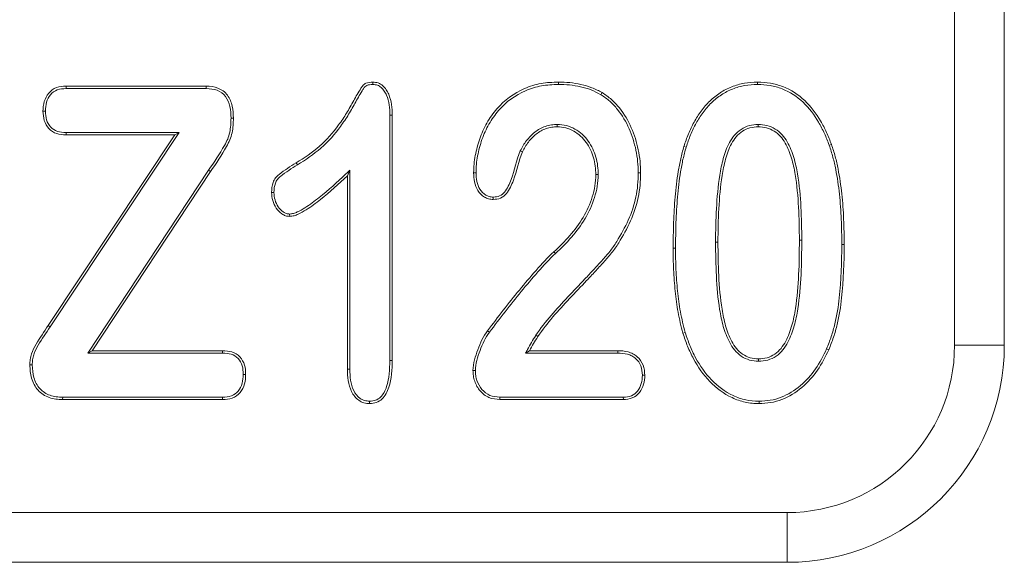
# Model space of a CAD drawing. Header units: millimetres. Extents: x 15 to 684, y 15 to 525.
# Tile 34 of 42: x 339 to 348, y 266 to 271. Entities that reach past the tile are written whole.
import ezdxf

# ---------------------------------------------------------------- set-up
doc = ezdxf.new("R2010")
doc.units = ezdxf.units.MM
doc.header["$LTSCALE"] = 2.5
doc.layers.add('Visible (ANSI)', color=7, linetype='Continuous', lineweight=9)
doc.layers.add('Visible Narrow (ANSI)', color=7, linetype='Continuous', lineweight=9)

msp = doc.modelspace()

# ---------------------------------------------------------------- linework, layer by layer
at = {"layer": 'Visible (ANSI)'}
for p, q in [((347.8793, 268.0467), (347.8793, 274.0467)), ((339.2371, 270.4342), (340.5279, 270.4342)), ((339.2376, 270.4123), (339.2371, 270.4342)), ((340.5275, 270.4123), (340.5279, 270.4342)), ((342.0638, 270.4498), (342.0643, 270.4717)), ((343.7717, 270.4498), (343.7717, 270.4717)), ((345.6062, 270.4498), (345.6063, 270.4717)), ((339.2376, 270.4123), (340.5275, 270.4123)), ((344.1642, 270.3556), (344.1754, 270.3744)), ((339.0469, 270.2039), (339.025, 270.2039)), ((342.2199, 270.1674), (342.2418, 270.1676)), ((342.2199, 270.1674), (342.2199, 267.9067)), ((342.2418, 270.1676), (342.2418, 267.9064)), ((340.7568, 270.1404), (340.7787, 270.1406)), ((343.7623, 270.0811), (343.7623, 270.0592)), ((345.6128, 270.0811), (345.6127, 270.0592)), ((339.0731, 268.2287), (340.2385, 269.9842)), ((339.0912, 268.2165), (340.2793, 270.0061)), ((339.2375, 270.0061), (339.2371, 269.9842)), ((340.2385, 269.9842), (339.2371, 269.9842)), ((340.2793, 270.0061), (339.2375, 270.0061)), ((340.2793, 270.0061), (340.2385, 269.9842)), ((346.2665, 269.8895), (346.2871, 269.8969)), ((343.4214, 269.8395), (343.4412, 269.8301)), ((344.9492, 269.8729), (344.9283, 269.8793)), ((340.5502, 269.6588), (339.4379, 267.9748)), ((340.5684, 269.6467), (339.4785, 267.9967)), ((341.8512, 269.6595), (341.8293, 269.6092)), ((341.8512, 267.827), (341.8512, 269.6595)), ((343.0137, 269.6367), (342.9918, 269.6367)), ((344.1387, 269.6191), (344.1168, 269.6191)), ((344.5074, 269.6356), (344.5293, 269.6355)), ((341.8293, 267.8268), (341.8293, 269.6092)), ((341.1528, 269.4545), (341.1309, 269.4545)), ((343.1723, 269.412), (343.1723, 269.39)), ((341.2969, 269.2561), (341.2973, 269.2342)), ((343.1372, 268.1671), (343.1195, 268.1801)), ((344.9405, 268.1641), (344.9195, 268.1578)), ((339.4379, 267.9748), (339.4785, 267.9967)), ((339.4785, 267.9967), (340.6797, 267.9967)), ((340.6793, 267.9748), (340.6797, 267.9967)), ((343.4705, 267.9748), (343.5068, 267.9967)), ((343.5068, 267.9967), (344.319, 267.9967)), ((344.3187, 267.9748), (344.319, 267.9967)), ((346.2425, 268.0143), (346.2625, 268.0055)), ((339.4379, 267.9748), (340.6793, 267.9748)), ((342.2199, 267.9067), (342.2418, 267.9064)), ((343.4705, 267.9748), (344.3187, 267.9748)), ((345.6158, 267.8998), (345.6162, 267.9217)), ((338.9262, 267.8661), (338.9043, 267.866)), ((341.8512, 267.827), (341.8293, 267.8268)), ((343.0073, 267.8148), (342.9854, 267.815)), ((340.8699, 267.7787), (340.8918, 267.7787)), ((344.5461, 267.7698), (344.568, 267.7699)), ((339.2064, 267.5686), (339.2061, 267.5467)), ((340.6797, 267.5467), (339.2061, 267.5467)), ((340.6792, 267.5686), (339.2064, 267.5686)), ((340.6792, 267.5686), (340.6797, 267.5467)), ((342.0338, 267.5311), (342.0338, 267.5092)), ((343.2338, 267.5686), (343.2332, 267.5467)), ((344.3705, 267.5467), (343.2332, 267.5467)), ((344.3701, 267.5686), (343.2338, 267.5686)), ((344.3701, 267.5686), (344.3705, 267.5467)), ((345.6202, 267.5311), (345.6203, 267.5092)), ((321.8793, 266.0467), (345.8793, 266.0467))]:
    msp.add_line(p, q, dxfattribs=at)
msp.add_arc((345.8793, 268.0467), 2, 270, 0, dxfattribs=at)
for points, knots in [([(339.025, 270.2039), (339.0262, 270.2335), (339.0285, 270.2632), (339.0452, 270.3201), (339.0587, 270.3471), (339.097, 270.3924), (339.1219, 270.4102), (339.1776, 270.4305), (339.2077, 270.4328), (339.2371, 270.4342)], [0, 0, 0, 0, 0.0000881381, 0.0000881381, 0.0001762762, 0.0001762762, 0.0002644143, 0.0002644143, 0.0003525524, 0.0003525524, 0.0003525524, 0.0003525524]), ([(340.5279, 270.4342), (340.5646, 270.4326), (340.602, 270.4295), (340.671, 270.4033), (340.7018, 270.3806), (340.746, 270.3215), (340.7595, 270.2863), (340.7758, 270.2144), (340.7775, 270.1774), (340.7787, 270.1406)], [0, 0, 0, 0, 0.0001101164, 0.0001101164, 0.0002202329, 0.0002202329, 0.0003303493, 0.0003303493, 0.0004404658, 0.0004404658, 0.0004404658, 0.0004404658]), ([(341.3565, 269.727), (341.4309, 269.7738), (341.5048, 269.8225), (341.6373, 269.9388), (341.696, 270.0051), (341.7736, 270.1121), (341.7986, 270.1484), (341.8443, 270.2237), (341.8655, 270.2624), (341.8976, 270.3201), (341.9083, 270.3393), (341.9306, 270.3773), (341.9423, 270.3959), (341.9593, 270.4243), (341.9651, 270.4337), (341.9801, 270.45), (341.9892, 270.4565), (342.0197, 270.4696), (342.0425, 270.4708), (342.0643, 270.4717)], [0, 0, 0, 0, 0.0002597, 0.0002597, 0.0005194, 0.0005194, 0.00064925, 0.00064925, 0.0007791, 0.0007791, 0.000844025, 0.000844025, 0.00090895, 0.00090895, 0.000941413, 0.000941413, 0.000973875, 0.000973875, 0.0010388, 0.0010388, 0.0010388, 0.0010388]), ([(341.3681, 269.7084), (341.3681, 269.7084), (341.3681, 269.7084), (341.3681, 269.7084), (341.4426, 269.7553), (341.518, 269.805), (341.653, 269.9235), (341.7131, 269.9914), (341.7916, 270.0997), (341.817, 270.1365), (341.8634, 270.213), (341.8846, 270.2518), (341.9167, 270.3094), (341.9274, 270.3285), (341.9493, 270.366), (341.9613, 270.385), (341.978, 270.4129), (341.9831, 270.4209), (341.9944, 270.4333), (342.0003, 270.4374), (342.0233, 270.4474), (342.0425, 270.4489), (342.0638, 270.4498)], [0, 0, 0, 0, 0.000000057, 0.000000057, 0.000000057, 0.000257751, 0.000257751, 0.000515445, 0.000515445, 0.000644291, 0.000644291, 0.000773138, 0.000773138, 0.000837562, 0.000837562, 0.000901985, 0.000901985, 0.000934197, 0.000934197, 0.000966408, 0.000966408, 0.001029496, 0.001029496, 0.001029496, 0.001029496]), ([(342.0638, 270.4498), (342.0797, 270.4484), (342.0929, 270.447), (342.1179, 270.4385), (342.1291, 270.4317), (342.1499, 270.413), (342.1598, 270.4014), (342.1764, 270.3773), (342.1833, 270.3643), (342.2009, 270.3225), (342.2088, 270.2922), (342.2184, 270.2309), (342.2193, 270.2), (342.2199, 270.1674)], [0, 0, 0, 0, 0.0000433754, 0.0000433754, 0.0000879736, 0.0000879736, 0.0001325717, 0.0001325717, 0.0001771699, 0.0001771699, 0.0002663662, 0.0002663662, 0.0003553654, 0.0003553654, 0.0003553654, 0.0003553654]), ([(342.0643, 270.4717), (342.0805, 270.4703), (342.0968, 270.4688), (342.1278, 270.4582), (342.142, 270.4495), (342.1662, 270.4277), (342.1769, 270.4152), (342.1954, 270.3884), (342.2029, 270.3739), (342.222, 270.3288), (342.2302, 270.2971), (342.2402, 270.2327), (342.2412, 270.2001), (342.2418, 270.1676)], [0, 0, 0, 0, 0.0000485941, 0.0000485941, 0.0000971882, 0.0000971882, 0.0001457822, 0.0001457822, 0.0001943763, 0.0001943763, 0.0002915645, 0.0002915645, 0.0003887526, 0.0003887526, 0.0003887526, 0.0003887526]), ([(342.9918, 269.6367), (342.9924, 269.6633), (342.993, 269.6899), (342.9981, 269.7428), (343.0023, 269.7691), (343.0166, 269.8476), (343.0304, 269.8991), (343.0653, 269.9996), (343.0871, 270.0483), (343.1401, 270.1406), (343.1702, 270.1847), (343.2748, 270.3053), (343.3629, 270.3695), (343.5093, 270.4332), (343.5606, 270.4487), (343.6652, 270.4679), (343.7186, 270.4703), (343.7717, 270.4717)], [0, 0, 0, 0, 0.00007953, 0.00007953, 0.000159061, 0.000159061, 0.000318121, 0.000318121, 0.000477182, 0.000477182, 0.000636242, 0.000636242, 0.000954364, 0.000954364, 0.001113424, 0.001113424, 0.001272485, 0.001272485, 0.001272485, 0.001272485]), ([(343.0137, 269.6367), (343.0143, 269.6633), (343.0149, 269.6889), (343.0198, 269.7398), (343.0239, 269.7657), (343.0379, 269.8428), (343.0514, 269.893), (343.0856, 269.9914), (343.1068, 270.0386), (343.1584, 270.1286), (343.1879, 270.1716), (343.2892, 270.2885), (343.3748, 270.3508), (343.5165, 270.4124), (343.5661, 270.4274), (343.6674, 270.4461), (343.7186, 270.4484), (343.7717, 270.4498)], [0, 0, 0, 0, 0.000076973, 0.000076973, 0.000154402, 0.000154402, 0.00030926, 0.00030926, 0.000464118, 0.000464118, 0.000618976, 0.000618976, 0.000928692, 0.000928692, 0.00108355, 0.00108355, 0.001237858, 0.001237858, 0.001237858, 0.001237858]), ([(343.7717, 270.4717), (343.8067, 270.4708), (343.8418, 270.4699), (343.9114, 270.4636), (343.9461, 270.4579), (344.0145, 270.4425), (344.0484, 270.4329), (344.1134, 270.4073), (344.1444, 270.3909), (344.1754, 270.3744)], [0, 0, 0, 0, 0.0001050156, 0.0001050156, 0.0002100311, 0.0002100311, 0.0003150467, 0.0003150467, 0.0004200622, 0.0004200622, 0.0004200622, 0.0004200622]), ([(343.7717, 270.4498), (343.8065, 270.4489), (343.8409, 270.448), (343.9085, 270.4419), (343.9421, 270.4364), (344.0088, 270.4214), (344.0417, 270.4121), (344.1037, 270.3876), (344.1335, 270.3719), (344.1642, 270.3556)], [0, 0, 0, 0, 0.0001019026, 0.0001019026, 0.0002043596, 0.0002043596, 0.0003068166, 0.0003068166, 0.0004082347, 0.0004082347, 0.0004082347, 0.0004082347]), ([(344.9283, 269.8793), (344.941, 269.9177), (344.954, 269.9561), (344.9849, 270.0309), (345.0024, 270.0674), (345.0412, 270.1384), (345.0632, 270.1725), (345.1115, 270.2374), (345.1377, 270.2685), (345.1961, 270.3245), (345.2275, 270.3503), (345.2953, 270.3945), (345.3312, 270.4136), (345.4066, 270.4429), (345.4456, 270.4545), (345.5253, 270.4685), (345.5658, 270.4708), (345.6063, 270.4717)], [0, 0, 0, 0, 0.0001199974, 0.0001199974, 0.0002399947, 0.0002399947, 0.0003599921, 0.0003599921, 0.0004799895, 0.0004799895, 0.0005999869, 0.0005999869, 0.0007199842, 0.0007199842, 0.0008399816, 0.0008399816, 0.000959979, 0.000959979, 0.000959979, 0.000959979]), ([(344.9492, 269.8729), (344.9619, 269.9112), (344.9745, 269.9486), (345.0048, 270.0217), (345.0221, 270.0577), (345.0599, 270.1272), (345.0813, 270.1602), (345.1285, 270.2236), (345.1538, 270.2536), (345.2102, 270.3077), (345.2406, 270.3327), (345.3061, 270.3754), (345.3402, 270.3937), (345.4134, 270.4221), (345.4506, 270.4332), (345.5277, 270.4467), (345.566, 270.4489), (345.6062, 270.4498)], [0, 0, 0, 0, 0.0001162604, 0.0001162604, 0.0002329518, 0.0002329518, 0.0003496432, 0.0003496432, 0.0004663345, 0.0004663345, 0.0005830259, 0.0005830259, 0.0006997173, 0.0006997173, 0.0008164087, 0.0008164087, 0.0009325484, 0.0009325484, 0.0009325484, 0.0009325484]), ([(345.6062, 270.4498), (345.6459, 270.4486), (345.684, 270.4469), (345.7594, 270.4339), (345.7963, 270.423), (345.9043, 270.3813), (345.9695, 270.3388), (346.0817, 270.2329), (346.1285, 270.1699), (346.1877, 270.0688), (346.206, 270.0339), (346.2386, 269.9631), (346.2525, 269.9268), (346.2665, 269.8895)], [0, 0, 0, 0, 0.0001147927, 0.0001147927, 0.0002301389, 0.0002301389, 0.0004608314, 0.0004608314, 0.0006915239, 0.0006915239, 0.0008068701, 0.0008068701, 0.0009218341, 0.0009218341, 0.0009218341, 0.0009218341]), ([(345.6063, 270.4717), (345.6461, 270.4705), (345.686, 270.4687), (345.7646, 270.4552), (345.803, 270.4439), (345.9146, 270.4007), (345.9827, 270.3565), (346.0986, 270.247), (346.1465, 270.1823), (346.2069, 270.0791), (346.2255, 270.0438), (346.2589, 269.9714), (346.2731, 269.9342), (346.2871, 269.8969)], [0, 0, 0, 0, 0.0001184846, 0.0001184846, 0.0002369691, 0.0002369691, 0.0004739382, 0.0004739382, 0.0007109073, 0.0007109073, 0.0008293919, 0.0008293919, 0.0009478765, 0.0009478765, 0.0009478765, 0.0009478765]), ([(339.0469, 270.2039), (339.0481, 270.2333), (339.0502, 270.2596), (339.0655, 270.3117), (339.0774, 270.3353), (339.1117, 270.3759), (339.1326, 270.3908), (339.1817, 270.4087), (339.2082, 270.4109), (339.2376, 270.4123)], [0, 0, 0, 0, 0.0000791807, 0.0000791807, 0.0001591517, 0.0001591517, 0.0002391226, 0.0002391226, 0.0003186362, 0.0003186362, 0.0003186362, 0.0003186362]), ([(340.5275, 270.4123), (340.5641, 270.4107), (340.5976, 270.4078), (340.6599, 270.3841), (340.6866, 270.3644), (340.7262, 270.3115), (340.7386, 270.2793), (340.7539, 270.2118), (340.7557, 270.1772), (340.7568, 270.1404)], [0, 0, 0, 0, 0.0001014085, 0.0001014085, 0.000203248, 0.000203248, 0.0003050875, 0.0003050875, 0.0004064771, 0.0004064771, 0.0004064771, 0.0004064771]), ([(344.1642, 270.3556), (344.1936, 270.3361), (344.2214, 270.317), (344.2722, 270.2721), (344.2953, 270.2463), (344.3608, 270.1656), (344.396, 270.1057), (344.4517, 269.9784), (344.4725, 269.9115), (344.4936, 269.8091), (344.4989, 269.7746), (344.5056, 269.7056), (344.5066, 269.6711), (344.5074, 269.6356)], [0, 0, 0, 0, 0.0001025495, 0.0001025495, 0.0002061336, 0.0002061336, 0.0004133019, 0.0004133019, 0.0006204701, 0.0006204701, 0.0007240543, 0.0007240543, 0.0008271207, 0.0008271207, 0.0008271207, 0.0008271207]), ([(344.1754, 270.3744), (344.205, 270.3548), (344.2345, 270.3346), (344.2878, 270.2874), (344.3117, 270.2608), (344.379, 270.1779), (344.4154, 270.116), (344.4724, 269.9856), (344.4937, 269.9173), (344.5152, 269.8128), (344.5206, 269.7775), (344.5275, 269.7067), (344.5285, 269.6711), (344.5293, 269.6355)], [0, 0, 0, 0, 0.0001061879, 0.0001061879, 0.0002123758, 0.0002123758, 0.0004247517, 0.0004247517, 0.0006371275, 0.0006371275, 0.0007433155, 0.0007433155, 0.0008495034, 0.0008495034, 0.0008495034, 0.0008495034]), ([(339.2371, 269.9842), (339.2082, 269.985), (339.1791, 269.9873), (339.1243, 270.0063), (339.099, 270.0219), (339.0599, 270.0647), (339.0461, 270.0908), (339.0286, 270.146), (339.0262, 270.1751), (339.025, 270.2039)], [0, 0, 0, 0, 0.0000860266, 0.0000860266, 0.0001720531, 0.0001720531, 0.0002580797, 0.0002580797, 0.0003441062, 0.0003441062, 0.0003441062, 0.0003441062]), ([(339.2375, 270.0061), (339.2084, 270.0069), (339.1834, 270.0089), (339.1343, 270.026), (339.1128, 270.0392), (339.0785, 270.0768), (339.0661, 270.0998), (339.0503, 270.1499), (339.0481, 270.1753), (339.0469, 270.2039)], [0, 0, 0, 0, 0.0000769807, 0.0000769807, 0.0001542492, 0.0001542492, 0.0002315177, 0.0002315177, 0.0003080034, 0.0003080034, 0.0003080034, 0.0003080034]), ([(340.7568, 270.1404), (340.7566, 270.1177), (340.7562, 270.0956), (340.7525, 270.0523), (340.7492, 270.0303), (340.7403, 269.9873), (340.7345, 269.967), (340.7181, 269.9274), (340.7077, 269.9083), (340.6514, 269.8107), (340.6011, 269.7343), (340.5502, 269.6589), (340.5502, 269.6589), (340.5502, 269.6589), (340.5502, 269.6588)], [0, 0, 0, 0, 0.0000662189, 0.0000662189, 0.0001329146, 0.0001329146, 0.0001996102, 0.0001996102, 0.0002663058, 0.0002663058, 0.0005330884, 0.0005330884, 0.0005330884, 0.0005331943, 0.0005331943, 0.0005331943, 0.0005331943]), ([(340.7787, 270.1406), (340.7784, 270.1178), (340.7781, 270.0949), (340.7743, 270.0494), (340.7708, 270.0268), (340.7615, 269.982), (340.7553, 269.96), (340.7378, 269.9177), (340.7268, 269.8976), (340.6698, 269.7987), (340.6195, 269.7224), (340.5684, 269.6467)], [0, 0, 0, 0, 0.0000682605, 0.0000682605, 0.0001365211, 0.0001365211, 0.0002047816, 0.0002047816, 0.0002730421, 0.0002730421, 0.0005460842, 0.0005460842, 0.0005460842, 0.0005460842]), ([(343.7623, 270.0811), (343.762, 270.0811), (343.7618, 270.081), (343.7615, 270.081), (343.7441, 270.0804), (343.7259, 270.0797), (343.6887, 270.0744), (343.6703, 270.0699), (343.6171, 270.0516), (343.5843, 270.0332), (343.526, 269.9875), (343.5008, 269.9609), (343.4564, 269.9032), (343.4382, 269.8709), (343.4219, 269.8404), (343.4218, 269.8401), (343.4216, 269.8398), (343.4214, 269.8395)], [0, 0, 0, 0, 0.0000009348, 0.0000009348, 0.0000009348, 0.0000553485, 0.0000553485, 0.0001097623, 0.0001097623, 0.0002185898, 0.0002185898, 0.0003274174, 0.0003274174, 0.0004362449, 0.0004362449, 0.0004362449, 0.0004373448, 0.0004373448, 0.0004373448, 0.0004373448]), ([(344.1387, 269.6191), (344.1387, 269.6193), (344.1387, 269.6195), (344.1387, 269.6197), (344.138, 269.6458), (344.1372, 269.6731), (344.1305, 269.7274), (344.125, 269.7544), (344.1022, 269.8332), (344.0792, 269.8839), (344.0146, 269.9736), (343.9728, 270.0118), (343.8993, 270.0532), (343.8729, 270.0634), (343.8185, 270.0776), (343.7892, 270.0799), (343.7632, 270.081), (343.7629, 270.081), (343.7626, 270.0811), (343.7623, 270.0811)], [0, 0, 0, 0, 0.0000006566, 0.0000006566, 0.0000006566, 0.0000824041, 0.0000824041, 0.0001641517, 0.0001641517, 0.0003276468, 0.0003276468, 0.0004911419, 0.0004911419, 0.0005728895, 0.0005728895, 0.0006546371, 0.0006546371, 0.0006546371, 0.0006555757, 0.0006555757, 0.0006555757, 0.0006555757]), ([(345.6128, 270.0811), (345.6124, 270.0811), (345.6121, 270.081), (345.6117, 270.081), (345.5865, 270.0799), (345.5577, 270.0779), (345.5041, 270.0628), (345.4782, 270.0518), (345.4078, 270.0052), (345.3733, 269.961), (345.3217, 269.867), (345.3046, 269.8166), (345.2769, 269.7158), (345.2671, 269.6648), (345.2421, 269.5117), (345.2337, 269.4088), (345.2222, 269.2035), (345.2203, 269.1006), (345.2199, 268.9981), (345.2199, 268.9981), (345.2199, 268.998), (345.2199, 268.998)], [0, 0, 0, 0, 0.000001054, 0.000001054, 0.000001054, 0.000079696, 0.000079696, 0.000158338, 0.000158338, 0.000315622, 0.000315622, 0.000472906, 0.000472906, 0.00063019, 0.00063019, 0.000944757, 0.000944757, 0.001259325, 0.001259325, 0.001259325, 0.00125945, 0.00125945, 0.00125945, 0.00125945]), ([(346.0137, 269.0139), (346.0137, 269.014), (346.0137, 269.014), (346.0137, 269.014), (346.0128, 269.1155), (346.0117, 269.2176), (346.0004, 269.4215), (345.9918, 269.5234), (345.966, 269.6755), (345.9553, 269.726), (345.9256, 269.8258), (345.9065, 269.8749), (345.8532, 269.967), (345.8168, 270.0105), (345.7463, 270.0538), (345.7206, 270.065), (345.6665, 270.0785), (345.639, 270.0798), (345.6138, 270.081), (345.6134, 270.081), (345.6131, 270.0811), (345.6128, 270.0811)], [0, 0, 0, 0, 0.000000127, 0.000000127, 0.000000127, 0.000312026, 0.000312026, 0.000623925, 0.000623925, 0.000779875, 0.000779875, 0.000935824, 0.000935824, 0.001091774, 0.001091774, 0.001169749, 0.001169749, 0.001247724, 0.001247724, 0.001247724, 0.001248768, 0.001248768, 0.001248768, 0.001248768]), ([(343.7623, 270.0592), (343.7449, 270.0585), (343.7275, 270.0578), (343.6931, 270.0529), (343.6761, 270.0488), (343.6268, 270.0318), (343.596, 270.0146), (343.5413, 269.9717), (343.5171, 269.9463), (343.4747, 269.8911), (343.4576, 269.8607), (343.4412, 269.8301)], [0, 0, 0, 0, 0.0000517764, 0.0000517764, 0.0001035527, 0.0001035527, 0.0002071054, 0.0002071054, 0.0003106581, 0.0003106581, 0.0004142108, 0.0004142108, 0.0004142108, 0.0004142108]), ([(344.1168, 269.6191), (344.1161, 269.6453), (344.1153, 269.6716), (344.109, 269.7236), (344.1037, 269.7494), (344.0818, 269.8249), (344.0598, 269.8734), (343.9985, 269.9585), (343.9587, 269.9946), (343.8902, 270.0332), (343.8656, 270.0427), (343.8148, 270.056), (343.7885, 270.0581), (343.7623, 270.0592)], [0, 0, 0, 0, 0.0000777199, 0.0000777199, 0.0001554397, 0.0001554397, 0.0003108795, 0.0003108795, 0.0004663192, 0.0004663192, 0.000544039, 0.000544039, 0.0006217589, 0.0006217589, 0.0006217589, 0.0006217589]), ([(345.6127, 270.0592), (345.5871, 270.0581), (345.5615, 270.0562), (345.5121, 270.0424), (345.4882, 270.0322), (345.4242, 269.9898), (345.3914, 269.9483), (345.342, 269.8586), (345.3254, 269.8098), (345.2982, 269.7111), (345.2886, 269.6607), (345.2638, 269.5092), (345.2555, 269.4071), (345.2441, 269.2027), (345.2422, 269.1004), (345.2418, 268.998)], [0, 0, 0, 0, 0.000076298, 0.000076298, 0.000152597, 0.000152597, 0.000305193, 0.000305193, 0.00045779, 0.00045779, 0.000610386, 0.000610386, 0.000915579, 0.000915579, 0.001220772, 0.001220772, 0.001220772, 0.001220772]), ([(345.9918, 269.0139), (345.991, 269.1154), (345.9898, 269.2169), (345.9786, 269.4197), (345.97, 269.5211), (345.9445, 269.6712), (345.9339, 269.721), (345.905, 269.8183), (345.8864, 269.866), (345.8355, 269.954), (345.8017, 269.994), (345.7367, 270.0341), (345.7129, 270.0444), (345.6637, 270.0566), (345.6382, 270.0579), (345.6127, 270.0592)], [0, 0, 0, 0, 0.000303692, 0.000303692, 0.000607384, 0.000607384, 0.00075923, 0.00075923, 0.000911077, 0.000911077, 0.001062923, 0.001062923, 0.001138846, 0.001138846, 0.001214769, 0.001214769, 0.001214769, 0.001214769]), ([(346.2665, 269.8895), (346.2789, 269.8527), (346.2909, 269.8166), (346.3108, 269.7428), (346.3192, 269.7053), (346.3415, 269.5919), (346.3524, 269.5154), (346.3688, 269.3616), (346.3744, 269.2844), (346.3811, 269.1298), (346.3819, 269.0524), (346.3824, 268.9746)], [0, 0, 0, 0, 0.0001152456, 0.0001152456, 0.0002308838, 0.0002308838, 0.0004621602, 0.0004621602, 0.0006934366, 0.0006934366, 0.0009245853, 0.0009245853, 0.0009245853, 0.0009245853]), ([(346.2871, 269.8969), (346.2995, 269.86), (346.3118, 269.823), (346.3321, 269.7479), (346.3406, 269.7099), (346.3631, 269.5953), (346.3741, 269.5182), (346.3906, 269.3634), (346.3963, 269.2858), (346.403, 269.1303), (346.4038, 269.0524), (346.4043, 268.9746)], [0, 0, 0, 0, 0.00011651, 0.00011651, 0.00023302, 0.00023302, 0.0004660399, 0.0004660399, 0.0006990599, 0.0006990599, 0.0009320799, 0.0009320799, 0.0009320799, 0.0009320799]), ([(343.4214, 269.8395), (343.4213, 269.8391), (343.4212, 269.8388), (343.421, 269.8385), (343.3843, 269.7505), (343.3683, 269.6582), (343.3293, 269.5539), (343.3203, 269.5337), (343.3004, 269.4933), (343.2902, 269.4745), (343.2644, 269.4433), (343.2488, 269.4309), (343.2135, 269.4155), (343.1949, 269.4134), (343.1723, 269.412)], [0, 0, 0, 0, 0.0000009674, 0.0000009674, 0.0000009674, 0.0002647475, 0.0002647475, 0.0003306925, 0.0003306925, 0.0003966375, 0.0003966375, 0.0004625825, 0.0004625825, 0.0005272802, 0.0005272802, 0.0005272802, 0.0005272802]), ([(343.4412, 269.8301), (343.4057, 269.745), (343.3898, 269.6533), (343.3495, 269.5455), (343.3401, 269.5245), (343.3198, 269.4832), (343.3089, 269.4627), (343.2794, 269.4272), (343.2609, 269.4124), (343.2186, 269.3939), (343.1952, 269.3914), (343.1723, 269.39)], [0, 0, 0, 0, 0.0002758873, 0.0002758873, 0.0003448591, 0.0003448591, 0.0004138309, 0.0004138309, 0.0004828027, 0.0004828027, 0.0005517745, 0.0005517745, 0.0005517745, 0.0005517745]), ([(344.8293, 268.9412), (344.83, 269.0201), (344.8308, 269.0989), (344.8361, 269.2566), (344.841, 269.3353), (344.8547, 269.4924), (344.8633, 269.5709), (344.8832, 269.6875), (344.8901, 269.7263), (344.9069, 269.8034), (344.9175, 269.8414), (344.9283, 269.8793)], [0, 0, 0, 0, 0.0002366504, 0.0002366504, 0.0004733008, 0.0004733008, 0.0007099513, 0.0007099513, 0.0008282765, 0.0008282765, 0.0009466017, 0.0009466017, 0.0009466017, 0.0009466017]), ([(344.8512, 268.9412), (344.8519, 269.02), (344.8526, 269.0986), (344.858, 269.2555), (344.8628, 269.3338), (344.8764, 269.4902), (344.8849, 269.5678), (344.9047, 269.6835), (344.9116, 269.7223), (344.9281, 269.798), (344.9384, 269.8349), (344.9492, 269.8729)], [0, 0, 0, 0, 0.0002350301, 0.0002350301, 0.0004702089, 0.0004702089, 0.0007053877, 0.0007053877, 0.0008229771, 0.0008229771, 0.000940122, 0.000940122, 0.000940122, 0.000940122]), ([(341.1309, 269.4545), (341.1317, 269.4858), (341.134, 269.5176), (341.1503, 269.5619), (341.1577, 269.5759), (341.1771, 269.6007), (341.1887, 269.6114), (341.2252, 269.6412), (341.2506, 269.6595), (341.3031, 269.6939), (341.3298, 269.7104), (341.3565, 269.727)], [0, 0, 0, 0, 0.0000939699, 0.0000939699, 0.0001409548, 0.0001409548, 0.0001879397, 0.0001879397, 0.0002819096, 0.0002819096, 0.0003758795, 0.0003758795, 0.0003758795, 0.0003758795]), ([(341.1528, 269.4545), (341.1536, 269.4855), (341.1558, 269.5136), (341.1702, 269.5526), (341.1764, 269.5642), (341.1929, 269.5855), (341.2031, 269.595), (341.2378, 269.6233), (341.2631, 269.6415), (341.3147, 269.6754), (341.3414, 269.6919), (341.368, 269.7084), (341.368, 269.7084), (341.368, 269.7084), (341.3681, 269.7084)], [0, 0, 0, 0, 0.0000877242, 0.0000877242, 0.0001318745, 0.0001318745, 0.0001760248, 0.0001760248, 0.0002643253, 0.0002643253, 0.0003526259, 0.0003526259, 0.0003526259, 0.0003526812, 0.0003526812, 0.0003526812, 0.0003526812]), ([(341.8512, 269.6595), (341.8389, 269.6481), (341.8267, 269.6366), (341.8144, 269.6252), (341.7339, 269.5501), (341.6542, 269.476), (341.526, 269.3743), (341.4828, 269.3416), (341.4145, 269.299), (341.3911, 269.2857), (341.3556, 269.2694), (341.3439, 269.2648), (341.3216, 269.2591), (341.3099, 269.2576), (341.2969, 269.2561)], [0, 0, 0, 0, 0.0000492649, 0.0000492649, 0.0000492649, 0.000372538, 0.000372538, 0.0005341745, 0.0005341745, 0.0006149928, 0.0006149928, 0.0006554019, 0.0006554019, 0.0006938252, 0.0006938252, 0.0006938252, 0.0006938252]), ([(343.1723, 269.39), (343.158, 269.3909), (343.1438, 269.3918), (343.1161, 269.3987), (343.1029, 269.4046), (343.0668, 269.4275), (343.0464, 269.4485), (343.0164, 269.497), (343.0067, 269.5242), (342.9938, 269.5797), (342.9924, 269.6082), (342.9918, 269.6367)], [0, 0, 0, 0, 0.000042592, 0.000042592, 0.000085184, 0.000085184, 0.000170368, 0.000170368, 0.000255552, 0.000255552, 0.000340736, 0.000340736, 0.000340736, 0.000340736]), ([(343.1723, 269.412), (343.1584, 269.4128), (343.1464, 269.4137), (343.1238, 269.4194), (343.1128, 269.4242), (343.082, 269.4437), (343.0633, 269.4626), (343.0366, 269.5058), (343.0275, 269.531), (343.0156, 269.5826), (343.0143, 269.6081), (343.0137, 269.6367)], [0, 0, 0, 0, 0.0000370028, 0.0000370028, 0.0000751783, 0.0000751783, 0.0001515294, 0.0001515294, 0.0002278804, 0.0002278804, 0.0003038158, 0.0003038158, 0.0003038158, 0.0003038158]), ([(344.5074, 269.6356), (344.5065, 269.5976), (344.5055, 269.5602), (344.499, 269.4863), (344.4933, 269.4495), (344.4706, 269.3396), (344.4471, 269.2691), (344.3851, 269.1323), (344.3487, 269.0661), (344.2892, 268.9702), (344.2684, 268.9397), (344.2336, 268.8961), (344.2215, 268.8821), (344.1964, 268.8538), (344.1836, 268.8392), (344.1462, 268.797), (344.1196, 268.7688), (344.0689, 268.713), (344.0425, 268.6856), (343.9642, 268.6024), (343.9116, 268.5476), (343.8068, 268.4364), (343.7553, 268.3798), (343.6557, 268.2631), (343.6076, 268.2031), (343.5648, 268.1382), (343.5648, 268.1382), (343.5648, 268.1382), (343.5647, 268.1382)], [0, 0, 0, 0, 0.000111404, 0.000111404, 0.000223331, 0.000223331, 0.000447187, 0.000447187, 0.000671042, 0.000671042, 0.000782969, 0.000782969, 0.000838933, 0.000838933, 0.000894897, 0.000894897, 0.001006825, 0.001006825, 0.001118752, 0.001118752, 0.001342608, 0.001342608, 0.001566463, 0.001566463, 0.001790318, 0.001790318, 0.001790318, 0.001790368, 0.001790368, 0.001790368, 0.001790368]), ([(344.5293, 269.6355), (344.5283, 269.5974), (344.5274, 269.5593), (344.5207, 269.4835), (344.5149, 269.4458), (344.4918, 269.3337), (344.4675, 269.2611), (344.4045, 269.1223), (344.3678, 269.0554), (344.3076, 268.9582), (344.2861, 268.9267), (344.2504, 268.8821), (344.2379, 268.8677), (344.2126, 268.8392), (344.2001, 268.8248), (344.1622, 268.7821), (344.1361, 268.7544), (344.0849, 268.698), (344.0584, 268.6706), (343.9801, 268.5874), (343.9274, 268.5324), (343.8229, 268.4215), (343.7715, 268.3652), (343.6727, 268.2493), (343.6251, 268.1898), (343.583, 268.1262)], [0, 0, 0, 0, 0.000112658, 0.000112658, 0.000225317, 0.000225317, 0.000450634, 0.000450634, 0.00067595, 0.00067595, 0.000788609, 0.000788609, 0.000844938, 0.000844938, 0.000901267, 0.000901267, 0.001013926, 0.001013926, 0.001126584, 0.001126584, 0.001351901, 0.001351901, 0.001577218, 0.001577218, 0.001802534, 0.001802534, 0.001802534, 0.001802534]), ([(343.7313, 268.9084), (343.7819, 268.9557), (343.8314, 269.0045), (343.9221, 269.1095), (343.9637, 269.1653), (344.0346, 269.2845), (344.0634, 269.3482), (344.0943, 269.4475), (344.1027, 269.4813), (344.1139, 269.5498), (344.1157, 269.5845), (344.1168, 269.6191)], [0, 0, 0, 0, 0.0002082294, 0.0002082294, 0.0004164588, 0.0004164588, 0.0006246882, 0.0006246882, 0.0007288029, 0.0007288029, 0.0008329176, 0.0008329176, 0.0008329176, 0.0008329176]), ([(343.7461, 268.8923), (343.7461, 268.8923), (343.7461, 268.8924), (343.7462, 268.8924), (343.797, 268.9399), (343.8473, 268.9894), (343.9393, 269.0959), (343.9817, 269.1528), (344.0542, 269.2747), (344.0838, 269.3399), (344.1154, 269.4419), (344.124, 269.4766), (344.1357, 269.5474), (344.1376, 269.5839), (344.1387, 269.6185), (344.1387, 269.6187), (344.1387, 269.6189), (344.1387, 269.6191)], [0, 0, 0, 0, 0.000000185, 0.000000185, 0.000000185, 0.0002127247, 0.0002127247, 0.0004252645, 0.0004252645, 0.0006378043, 0.0006378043, 0.0007440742, 0.0007440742, 0.000850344, 0.000850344, 0.000850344, 0.0008509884, 0.0008509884, 0.0008509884, 0.0008509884]), ([(341.8293, 269.6092), (341.749, 269.5343), (341.6684, 269.4594), (341.5393, 269.3569), (341.4954, 269.3237), (341.4255, 269.2801), (341.4017, 269.2665), (341.3641, 269.2492), (341.3512, 269.2441), (341.3247, 269.2373), (341.311, 269.2357), (341.2973, 269.2342)], [0, 0, 0, 0, 0.0003292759, 0.0003292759, 0.0004939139, 0.0004939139, 0.0005762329, 0.0005762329, 0.0006173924, 0.0006173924, 0.0006585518, 0.0006585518, 0.0006585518, 0.0006585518]), ([(341.2973, 269.2342), (341.2846, 269.2351), (341.2719, 269.2361), (341.2478, 269.2436), (341.2363, 269.2496), (341.2052, 269.2714), (341.1878, 269.2903), (341.1589, 269.3319), (341.1489, 269.3554), (341.1341, 269.4039), (341.1316, 269.4291), (341.1309, 269.4545)], [0, 0, 0, 0, 0.0000378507, 0.0000378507, 0.0000757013, 0.0000757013, 0.0001514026, 0.0001514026, 0.000227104, 0.000227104, 0.0003028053, 0.0003028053, 0.0003028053, 0.0003028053]), ([(341.2969, 269.2561), (341.2848, 269.2571), (341.2753, 269.258), (341.2568, 269.2637), (341.2474, 269.2686), (341.2207, 269.2872), (341.2044, 269.3048), (341.1782, 269.3424), (341.1693, 269.3634), (341.1555, 269.4085), (341.1535, 269.4291), (341.1528, 269.4545)], [0, 0, 0, 0, 0.0000316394, 0.0000316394, 0.0000650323, 0.0000650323, 0.0001318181, 0.0001318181, 0.0001986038, 0.0001986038, 0.000264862, 0.000264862, 0.000264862, 0.000264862]), ([(345.2199, 268.998), (345.2199, 268.998), (345.2199, 268.9979), (345.2199, 268.9979), (345.2207, 268.8943), (345.2221, 268.7902), (345.2329, 268.5824), (345.2409, 268.4783), (345.2659, 268.3229), (345.2765, 268.2713), (345.3058, 268.1695), (345.3242, 268.1192), (345.3756, 268.0241), (345.4098, 267.9781), (345.48, 267.9306), (345.506, 267.9182), (345.561, 267.9032), (345.5892, 267.9014), (345.6149, 267.8998), (345.6152, 267.8998), (345.6155, 267.8998), (345.6158, 267.8998)], [0, 0, 0, 0, 0.000000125, 0.000000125, 0.000000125, 0.000318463, 0.000318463, 0.000636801, 0.000636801, 0.00079597, 0.00079597, 0.000955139, 0.000955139, 0.001114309, 0.001114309, 0.001193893, 0.001193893, 0.001273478, 0.001273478, 0.001273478, 0.001274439, 0.001274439, 0.001274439, 0.001274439]), ([(345.2418, 268.998), (345.2426, 268.8945), (345.244, 268.7909), (345.2547, 268.5839), (345.2627, 268.4805), (345.2874, 268.327), (345.2979, 268.2762), (345.3265, 268.1766), (345.3445, 268.1277), (345.3938, 268.0364), (345.4258, 267.9936), (345.4904, 267.95), (345.5143, 267.9387), (345.5643, 267.925), (345.5903, 267.9233), (345.6162, 267.9217)], [0, 0, 0, 0, 0.000310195, 0.000310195, 0.00062039, 0.00062039, 0.000775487, 0.000775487, 0.000930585, 0.000930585, 0.001085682, 0.001085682, 0.001163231, 0.001163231, 0.00124078, 0.00124078, 0.00124078, 0.00124078]), ([(345.6158, 267.8998), (345.6161, 267.8998), (345.6164, 267.8998), (345.6167, 267.8998), (345.6432, 267.9004), (345.6728, 267.9029), (345.7275, 267.9186), (345.7539, 267.9304), (345.8255, 267.9792), (345.8594, 268.0255), (345.9113, 268.1222), (345.9293, 268.1734), (345.9588, 268.2765), (345.9694, 268.3292), (346.0089, 268.5924), (346.013, 268.8031), (346.0137, 269.0138), (346.0137, 269.0138), (346.0137, 269.0139), (346.0137, 269.0139)], [0, 0, 0, 0, 0.000000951, 0.000000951, 0.000000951, 0.000081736, 0.000081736, 0.000162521, 0.000162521, 0.000324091, 0.000324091, 0.000485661, 0.000485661, 0.000647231, 0.000647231, 0.001293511, 0.001293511, 0.001293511, 0.001293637, 0.001293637, 0.001293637, 0.001293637]), ([(345.6162, 267.9217), (345.6425, 267.9223), (345.6689, 267.9246), (345.7194, 267.939), (345.7437, 267.9499), (345.8089, 267.9943), (345.8412, 268.0378), (345.891, 268.1305), (345.9086, 268.1804), (345.9375, 268.2815), (345.9479, 268.3331), (345.9869, 268.5929), (345.9912, 268.804), (345.9918, 269.0139)], [0, 0, 0, 0, 0.000078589, 0.000078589, 0.000157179, 0.000157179, 0.000314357, 0.000314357, 0.000471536, 0.000471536, 0.000628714, 0.000628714, 0.001257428, 0.001257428, 0.001257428, 0.001257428]), ([(343.1195, 268.1801), (343.2152, 268.3067), (343.3121, 268.4324), (343.4633, 268.6162), (343.5145, 268.6769), (343.6192, 268.7961), (343.6723, 268.8551), (343.7313, 268.9084)], [0, 0, 0, 0, 0.0004760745, 0.0004760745, 0.0007141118, 0.0007141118, 0.000952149, 0.000952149, 0.000952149, 0.000952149]), ([(343.1372, 268.1671), (343.2326, 268.2934), (343.3295, 268.4191), (343.48, 268.6021), (343.5307, 268.6622), (343.6358, 268.7819), (343.6878, 268.8397), (343.7459, 268.8922), (343.746, 268.8922), (343.746, 268.8922), (343.7461, 268.8923)], [0, 0, 0, 0, 0.0004737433, 0.0004737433, 0.0007107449, 0.0007107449, 0.0009477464, 0.0009477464, 0.0009477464, 0.0009479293, 0.0009479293, 0.0009479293, 0.0009479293]), ([(344.9195, 268.1578), (344.9023, 268.2215), (344.887, 268.2856), (344.8631, 268.4153), (344.8544, 268.4807), (344.8414, 268.6119), (344.8366, 268.6777), (344.8303, 268.8094), (344.8296, 268.8753), (344.8293, 268.9412)], [0, 0, 0, 0, 0.0001974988, 0.0001974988, 0.0003949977, 0.0003949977, 0.0005924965, 0.0005924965, 0.0007899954, 0.0007899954, 0.0007899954, 0.0007899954]), ([(344.9405, 268.1641), (344.9234, 268.2274), (344.9084, 268.2903), (344.8847, 268.4187), (344.8761, 268.4833), (344.8632, 268.6136), (344.8584, 268.6791), (344.8522, 268.8099), (344.8515, 268.8753), (344.8512, 268.9412)], [0, 0, 0, 0, 0.0001954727, 0.0001954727, 0.0003915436, 0.0003915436, 0.0005876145, 0.0005876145, 0.0007835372, 0.0007835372, 0.0007835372, 0.0007835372]), ([(346.3824, 268.9746), (346.3816, 268.8107), (346.3774, 268.6467), (346.3503, 268.4036), (346.3379, 268.3232), (346.3094, 268.205), (346.2984, 268.1659), (346.2729, 268.0895), (346.2579, 268.0523), (346.2425, 268.0143)], [0, 0, 0, 0, 0.0004893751, 0.0004893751, 0.0007341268, 0.0007341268, 0.0008565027, 0.0008565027, 0.000978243, 0.000978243, 0.000978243, 0.000978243]), ([(346.4043, 268.9746), (346.4035, 268.8103), (346.3993, 268.6456), (346.372, 268.4006), (346.3594, 268.3192), (346.3305, 268.1993), (346.3194, 268.1596), (346.2933, 268.0817), (346.278, 268.0436), (346.2625, 268.0055)], [0, 0, 0, 0, 0.0004938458, 0.0004938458, 0.0007407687, 0.0007407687, 0.0008642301, 0.0008642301, 0.0009876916, 0.0009876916, 0.0009876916, 0.0009876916]), ([(338.9043, 267.866), (338.9048, 267.883), (338.9052, 267.9), (338.91, 267.9335), (338.9141, 267.9501), (338.9296, 267.9986), (338.945, 268.029), (338.9974, 268.1161), (339.0349, 268.1727), (339.0731, 268.2287)], [0, 0, 0, 0, 0.0000502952, 0.0000502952, 0.0001005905, 0.0001005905, 0.000201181, 0.000201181, 0.000402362, 0.000402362, 0.000402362, 0.000402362]), ([(338.9262, 267.8661), (338.9266, 267.8829), (338.9271, 267.8986), (338.9314, 267.9289), (338.9353, 267.9444), (338.9498, 267.99), (338.9642, 268.0184), (339.0153, 268.1034), (339.0536, 268.1613), (339.0911, 268.2164), (339.0912, 268.2164), (339.0912, 268.2165), (339.0912, 268.2165)], [0, 0, 0, 0, 0.0000480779, 0.0000480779, 0.0000968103, 0.0000968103, 0.000194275, 0.000194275, 0.0003892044, 0.0003892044, 0.0003892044, 0.0003893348, 0.0003893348, 0.0003893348, 0.0003893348]), ([(342.9854, 267.815), (342.9873, 267.8478), (342.9916, 267.8804), (343.0082, 267.9438), (343.0184, 267.9751), (343.0412, 268.0365), (343.0541, 268.0667), (343.083, 268.1256), (343.1004, 268.1534), (343.1195, 268.1801)], [0, 0, 0, 0, 0.000098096, 0.000098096, 0.000196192, 0.000196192, 0.0002942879, 0.0002942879, 0.0003923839, 0.0003923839, 0.0003923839, 0.0003923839]), ([(343.0073, 267.8148), (343.0092, 267.8468), (343.0131, 267.8763), (343.0291, 267.9371), (343.0392, 267.9681), (343.0615, 268.0282), (343.0741, 268.0579), (343.1022, 268.1151), (343.1182, 268.1407), (343.1372, 268.1671)], [0, 0, 0, 0, 0.0000939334, 0.0000939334, 0.0001889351, 0.0001889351, 0.0002839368, 0.0002839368, 0.0003786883, 0.0003786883, 0.0003786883, 0.0003786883]), ([(345.6202, 267.5311), (345.5779, 267.5325), (345.5374, 267.5351), (345.4577, 267.5524), (345.4188, 267.5665), (345.3062, 267.6183), (345.2398, 267.6693), (345.1244, 267.7891), (345.0761, 267.8579), (345.0167, 267.9686), (344.9987, 268.0066), (344.9672, 268.0841), (344.9539, 268.1237), (344.9405, 268.1641)], [0, 0, 0, 0, 0.0001228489, 0.0001228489, 0.0002465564, 0.0002465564, 0.0004939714, 0.0004939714, 0.0007413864, 0.0007413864, 0.0008650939, 0.0008650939, 0.000988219, 0.000988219, 0.000988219, 0.000988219]), ([(343.5647, 268.1382), (343.5647, 268.1382), (343.5647, 268.1382), (343.5647, 268.1381), (343.551, 268.1172), (343.537, 268.0958), (343.5111, 268.0515), (343.4992, 268.0291), (343.4875, 268.0069), (343.4819, 267.9962), (343.4762, 267.9855), (343.4705, 267.9748)], [0, 0, 0, 0, 0.0000000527, 0.0000000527, 0.0000000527, 0.0000760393, 0.0000760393, 0.0001520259, 0.0001520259, 0.0001520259, 0.0001887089, 0.0001887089, 0.0001887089, 0.0001887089]), ([(343.583, 268.1262), (343.5693, 268.1052), (343.5556, 268.0842), (343.5303, 268.041), (343.5186, 268.0188), (343.5068, 267.9967)], [0, 0, 0, 0, 0.0000751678, 0.0000751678, 0.0001503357, 0.0001503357, 0.0001503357, 0.0001503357]), ([(345.6203, 267.5092), (345.5777, 267.5106), (345.5348, 267.5133), (345.4513, 267.5314), (345.4109, 267.5461), (345.2945, 267.5995), (345.2256, 267.6525), (345.1071, 267.7755), (345.0576, 267.8461), (344.997, 267.959), (344.9787, 267.9977), (344.9466, 268.0768), (344.933, 268.1173), (344.9195, 268.1578)], [0, 0, 0, 0, 0.000126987, 0.000126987, 0.000253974, 0.000253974, 0.000507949, 0.000507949, 0.000761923, 0.000761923, 0.00088891, 0.00088891, 0.001015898, 0.001015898, 0.001015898, 0.001015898]), ([(340.6797, 267.9967), (340.7085, 267.9956), (340.7379, 267.9939), (340.7931, 267.9764), (340.8189, 267.961), (340.8582, 267.9186), (340.8726, 267.8924), (340.889, 267.8369), (340.8905, 267.8074), (340.8918, 267.7787)], [0, 0, 0, 0, 0.0000865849, 0.0000865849, 0.0001731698, 0.0001731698, 0.0002597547, 0.0002597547, 0.0003463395, 0.0003463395, 0.0003463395, 0.0003463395]), ([(344.319, 267.9967), (344.3509, 267.9959), (344.3829, 267.994), (344.429, 267.981), (344.4441, 267.9755), (344.4726, 267.9613), (344.4859, 267.9522), (344.5217, 267.9203), (344.5406, 267.8936), (344.5636, 267.834), (344.5666, 267.8017), (344.568, 267.7699)], [0, 0, 0, 0, 0.0000948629, 0.0000948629, 0.0001422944, 0.0001422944, 0.0001897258, 0.0001897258, 0.0002845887, 0.0002845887, 0.0003794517, 0.0003794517, 0.0003794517, 0.0003794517]), ([(346.2425, 268.0143), (346.2117, 267.9497), (346.1805, 267.8871), (346.1008, 267.7722), (346.054, 267.7194), (345.9476, 267.6295), (345.8878, 267.5927), (345.791, 267.5554), (345.7576, 267.5459), (345.6903, 267.5345), (345.6559, 267.5328), (345.6202, 267.5311)], [0, 0, 0, 0, 0.0002062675, 0.0002062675, 0.0004131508, 0.0004131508, 0.0006200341, 0.0006200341, 0.0007234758, 0.0007234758, 0.0008260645, 0.0008260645, 0.0008260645, 0.0008260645]), ([(346.2625, 268.0055), (346.2317, 267.9407), (346.1996, 267.8762), (346.1178, 267.7583), (346.0697, 267.7041), (345.9601, 267.6114), (345.8982, 267.5732), (345.7976, 267.5345), (345.7628, 267.5246), (345.6921, 267.5126), (345.6562, 267.5109), (345.6203, 267.5092)], [0, 0, 0, 0, 0.0002127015, 0.0002127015, 0.000425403, 0.000425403, 0.0006381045, 0.0006381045, 0.0007444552, 0.0007444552, 0.000850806, 0.000850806, 0.000850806, 0.000850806]), ([(340.6793, 267.9748), (340.708, 267.9737), (340.7345, 267.972), (340.7833, 267.9565), (340.8058, 267.9429), (340.8392, 267.9069), (340.8527, 267.8828), (340.867, 267.8343), (340.8686, 267.807), (340.8699, 267.7787)], [0, 0, 0, 0, 0.0000779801, 0.0000779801, 0.0001563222, 0.0001563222, 0.0002346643, 0.0002346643, 0.0003121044, 0.0003121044, 0.0003121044, 0.0003121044]), ([(342.2199, 267.9067), (342.2181, 267.8243), (342.2151, 267.7411), (342.1776, 267.6288), (342.1598, 267.5931), (342.1201, 267.5557), (342.1047, 267.5461), (342.0717, 267.5343), (342.0543, 267.5327), (342.0338, 267.5311)], [0, 0, 0, 0, 0.0002336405, 0.0002336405, 0.0003505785, 0.0003505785, 0.0004090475, 0.0004090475, 0.0004660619, 0.0004660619, 0.0004660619, 0.0004660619]), ([(342.2418, 267.9064), (342.2399, 267.8238), (342.2372, 267.7384), (342.1976, 267.6198), (342.1787, 267.581), (342.1331, 267.5379), (342.115, 267.5265), (342.0756, 267.5125), (342.0546, 267.5107), (342.0338, 267.5092)], [0, 0, 0, 0, 0.0002502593, 0.0002502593, 0.000375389, 0.000375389, 0.0004379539, 0.0004379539, 0.0005005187, 0.0005005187, 0.0005005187, 0.0005005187]), ([(344.3187, 267.9748), (344.3508, 267.9741), (344.3792, 267.9723), (344.4219, 267.9602), (344.436, 267.9552), (344.4612, 267.9426), (344.4726, 267.9347), (344.5047, 267.9062), (344.5214, 267.8826), (344.5419, 267.8295), (344.5446, 267.8013), (344.5461, 267.7698)], [0, 0, 0, 0, 0.0000863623, 0.0000863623, 0.0001296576, 0.0001296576, 0.000172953, 0.000172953, 0.0002595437, 0.0002595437, 0.0003453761, 0.0003453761, 0.0003453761, 0.0003453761]), ([(339.2061, 267.5467), (339.1852, 267.5474), (339.1644, 267.5481), (339.1232, 267.5535), (339.1028, 267.5584), (339.0437, 267.5792), (339.0073, 267.6021), (338.9523, 267.6648), (338.9327, 267.7026), (338.9085, 267.7824), (338.9058, 267.8246), (338.9043, 267.866)], [0, 0, 0, 0, 0.00006142, 0.00006142, 0.0001228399, 0.0001228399, 0.0002456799, 0.0002456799, 0.0003685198, 0.0003685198, 0.0004913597, 0.0004913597, 0.0004913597, 0.0004913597]), ([(339.2064, 267.5686), (339.1857, 267.5693), (339.1657, 267.57), (339.1274, 267.575), (339.1086, 267.5795), (339.0538, 267.5988), (339.0213, 267.6194), (338.9713, 267.6764), (338.9528, 267.7117), (338.9304, 267.7858), (338.9277, 267.8248), (338.9262, 267.8661)], [0, 0, 0, 0, 0.0000571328, 0.0000571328, 0.0001146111, 0.0001146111, 0.0002295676, 0.0002295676, 0.0003445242, 0.0003445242, 0.0004588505, 0.0004588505, 0.0004588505, 0.0004588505]), ([(342.0338, 267.5092), (342.0162, 267.5104), (341.9985, 267.5118), (341.9645, 267.5213), (341.9484, 267.5292), (341.9054, 267.5601), (341.883, 267.5888), (341.8518, 267.6521), (341.8426, 267.6866), (341.8312, 267.7562), (341.8301, 267.7915), (341.8293, 267.8268)], [0, 0, 0, 0, 0.0000527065, 0.0000527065, 0.000105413, 0.000105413, 0.000210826, 0.000210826, 0.000316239, 0.000316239, 0.000421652, 0.000421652, 0.000421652, 0.000421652]), ([(342.0338, 267.5311), (342.0165, 267.5323), (342.0016, 267.5336), (341.9729, 267.5417), (341.9593, 267.5483), (341.9218, 267.5752), (341.9013, 267.6011), (341.8727, 267.6592), (341.8639, 267.6917), (341.8531, 267.758), (341.852, 267.7917), (341.8512, 267.827)], [0, 0, 0, 0, 0.0000469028, 0.0000469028, 0.0000952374, 0.0000952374, 0.0001919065, 0.0001919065, 0.0002885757, 0.0002885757, 0.0003850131, 0.0003850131, 0.0003850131, 0.0003850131]), ([(343.2332, 267.5467), (343.1994, 267.5486), (343.1645, 267.5518), (343.1013, 267.5779), (343.0737, 267.5996), (343.0293, 267.6516), (343.0128, 267.682), (342.9962, 267.7306), (342.9918, 267.7472), (342.9868, 267.7809), (342.9861, 267.798), (342.9854, 267.815)], [0, 0, 0, 0, 0.0001006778, 0.0001006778, 0.0002013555, 0.0002013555, 0.0003020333, 0.0003020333, 0.0003523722, 0.0003523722, 0.0004027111, 0.0004027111, 0.0004027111, 0.0004027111]), ([(343.2338, 267.5686), (343.2001, 267.5705), (343.1692, 267.5736), (343.1132, 267.5967), (343.0886, 267.6159), (343.0478, 267.6637), (343.0328, 267.6911), (343.0172, 267.7367), (343.0132, 267.752), (343.0087, 267.7822), (343.008, 267.7982), (343.0073, 267.8148)], [0, 0, 0, 0, 0.0000931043, 0.0000931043, 0.0001867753, 0.0001867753, 0.0002804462, 0.0002804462, 0.0003272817, 0.0003272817, 0.0003731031, 0.0003731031, 0.0003731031, 0.0003731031]), ([(340.8699, 267.7787), (340.8686, 267.7494), (340.8669, 267.7215), (340.8527, 267.6701), (340.8401, 267.645), (340.807, 267.6048), (340.7853, 267.5902), (340.7354, 267.5722), (340.7089, 267.5699), (340.6792, 267.5686)], [0, 0, 0, 0, 0.0000799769, 0.0000799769, 0.0001608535, 0.0001608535, 0.00024173, 0.00024173, 0.0003221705, 0.0003221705, 0.0003221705, 0.0003221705]), ([(340.8918, 267.7787), (340.8905, 267.7491), (340.8889, 267.7189), (340.873, 267.6614), (340.8594, 267.634), (340.8215, 267.5879), (340.7958, 267.5707), (340.7396, 267.5504), (340.7094, 267.548), (340.6797, 267.5467)], [0, 0, 0, 0, 0.0000888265, 0.0000888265, 0.0001776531, 0.0001776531, 0.0002664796, 0.0002664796, 0.0003553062, 0.0003553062, 0.0003553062, 0.0003553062]), ([(344.5461, 267.7698), (344.5452, 267.7419), (344.5432, 267.7175), (344.5284, 267.6684), (344.5171, 267.6449), (344.4867, 267.6053), (344.4678, 267.591), (344.4217, 267.5721), (344.3982, 267.5697), (344.3701, 267.5686)], [0, 0, 0, 0, 0.0000740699, 0.0000740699, 0.0001488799, 0.0001488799, 0.0002236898, 0.0002236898, 0.0002981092, 0.0002981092, 0.0002981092, 0.0002981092]), ([(344.568, 267.7699), (344.5671, 267.7419), (344.5649, 267.7137), (344.5487, 267.6598), (344.5364, 267.6341), (344.5021, 267.5895), (344.4791, 267.572), (344.4269, 267.5506), (344.3986, 267.5478), (344.3705, 267.5467)], [0, 0, 0, 0, 0.0000834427, 0.0000834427, 0.0001668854, 0.0001668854, 0.000250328, 0.000250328, 0.0003337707, 0.0003337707, 0.0003337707, 0.0003337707])]:
    msp.add_open_spline(points, degree=3, knots=knots, dxfattribs=at)
at = {"layer": 'Visible Narrow (ANSI)'}
for p, q in [((347.4211, 268.0467), (347.4211, 274.0467)), ((341.3681, 269.7084), (341.3565, 269.727)), ((340.5502, 269.6588), (340.5684, 269.6467)), ((345.2199, 268.998), (345.2418, 268.998)), ((346.0137, 269.0139), (345.9918, 269.0139)), ((343.7461, 268.8923), (343.7313, 268.9084)), ((344.8512, 268.9412), (344.8293, 268.9412)), ((346.3824, 268.9746), (346.4043, 268.9746)), ((339.0912, 268.2165), (339.0731, 268.2287)), ((343.5647, 268.1382), (343.583, 268.1262)), ((347.4211, 268.0467), (347.8793, 268.0467)), ((321.8793, 266.5049), (345.8793, 266.5049)), ((345.8793, 266.5049), (345.8793, 266.0467))]:
    msp.add_line(p, q, dxfattribs=at)
msp.add_arc((345.8793, 268.0467), 1.5417, 270, 0, dxfattribs=at)

doc.saveas('drawing.dxf')
